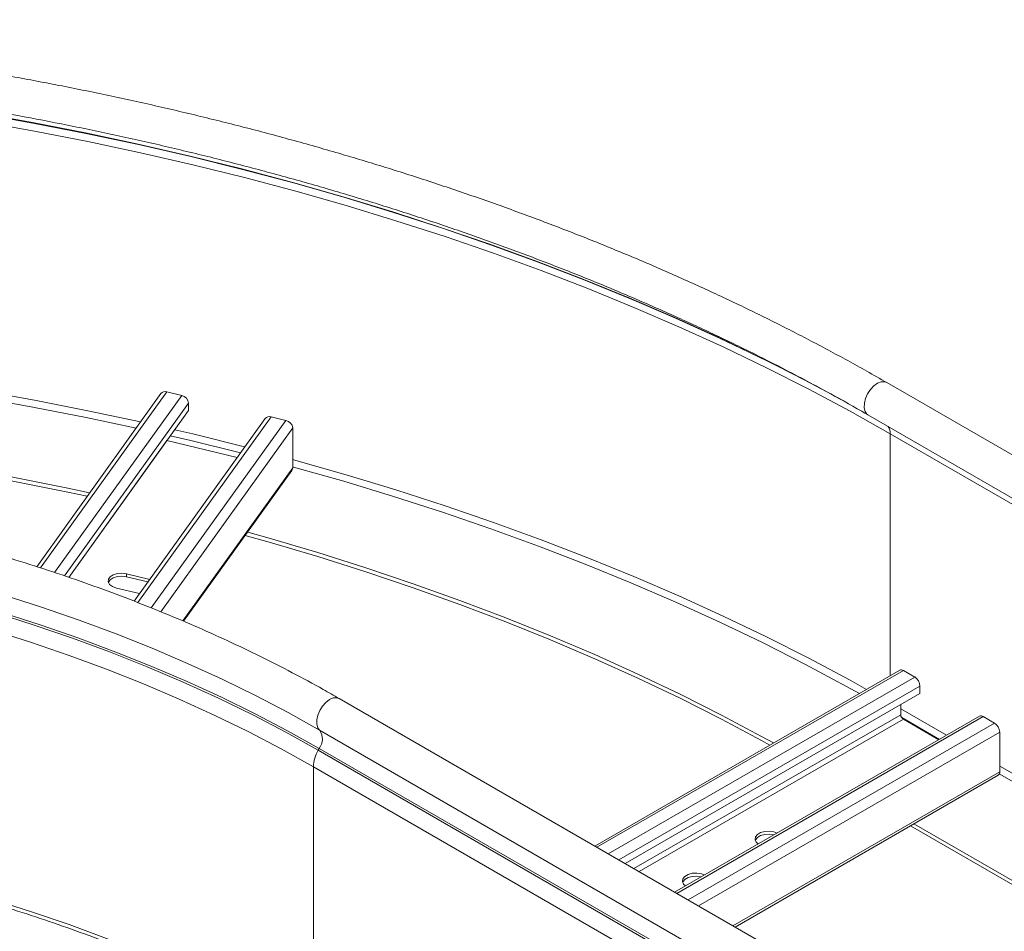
# Model space of a CAD drawing. Header units: millimetres. Extents: x -6 to 3617, y -5324 to -345.
# Tile 14 of 43: x 1199 to 1439, y -4544 to -4321. Entities that reach past the tile are written whole.
import ezdxf

# ---------------------------------------------------------------- set-up
doc = ezdxf.new("R2010")
doc.units = ezdxf.units.MM

msp = doc.modelspace()

# ---------------------------------------------------------------- linework, layer by layer
at = {"color": 7, "linetype": 'Continuous', "lineweight": 15}
for p, q in [((1544.71, -4487.44), (1410.36, -4409.88)), ((1233.53, -4412.58), (1203.26, -4454.77)), ((1234.99, -4412.16), (1238.59, -4413.02)), ((1240.25, -4414.89), (1240.25, -4416.68)), ((1211.07, -4457.36), (1240.25, -4416.68)), ((1258.93, -4418.65), (1226.99, -4463.17)), ((1260.39, -4418.23), (1264, -4419.1)), ((1405.81, -4417.76), (1539.37, -4494.86)), ((1265.66, -4420.96), (1265.66, -4430.63)), ((1252.13, -4428.13), (1234.99, -4424.03)), ((1239.06, -4468.08), (1265.46, -4431.28)), ((1230.8, -4457.86), (1225.16, -4456.52)), ((1225.16, -4457.25), (1225.16, -4456.52)), ((1230.35, -4458.49), (1225.16, -4457.25)), ((1222.67, -4459.98), (1228.31, -4461.33)), ((1413.53, -4479.97), (1339.26, -4522.85)), ((1414.43, -4480.06), (1417.19, -4481.65)), ((1346.64, -4527.11), (1418.46, -4485.65)), ((1418.46, -4483.86), (1418.46, -4485.65)), ((1411.31, -4564.45), (1276.96, -4486.89)), ((1413.79, -4490.83), (1413.79, -4488.35)), ((1432.97, -4491.2), (1358.7, -4534.07)), ((1423.06, -4496.92), (1414.43, -4491.93)), ((1433.87, -4491.29), (1436.63, -4492.88)), ((1437.91, -4495.08), (1437.91, -4504.75)), ((1272.09, -4499.04), (1271.84, -4499.47)), ((1271.84, -4499.47), (1406.19, -4577.03)), ((1272.09, -4499.04), (1406.44, -4576.6)), ((1270.67, -4503.52), (1270.67, -4569.12)), ((1270.67, -4503.52), (1405.02, -4581.08)), ((1373.43, -4542.58), (1437.53, -4505.57)), ((1416.16, -4517.91), (1523.82, -4580.06)), ((1417.01, -4517.42), (1523.82, -4579.08))]:
    msp.add_line(p, q, dxfattribs=at)
at = {"color": 8, "linetype": 'Continuous', "lineweight": 15}
for p, q in [((1204.2, -4455.07), (1234.99, -4412.16)), ((1207.63, -4456.18), (1238.59, -4413.02)), ((1210.04, -4457), (1240.25, -4414.89)), ((1227.9, -4463.52), (1260.39, -4418.23)), ((1231.19, -4464.82), (1264, -4419.1)), ((1233.53, -4465.75), (1265.66, -4420.96)), ((1411.25, -4481.29), (1411.25, -4422.37)), ((1411.25, -4422.37), (1545.14, -4499.67)), ((1211.07, -4457.36), (1234.99, -4424.03)), ((1238.85, -4467.99), (1265.66, -4430.63)), ((1339.78, -4523.15), (1414.43, -4480.06)), ((1342.54, -4524.75), (1417.19, -4481.65)), ((1345.09, -4526.21), (1418.46, -4483.86)), ((1348.79, -4528.35), (1413.79, -4490.83)), ((1413.79, -4489.44), (1424.9, -4495.86)), ((1350.07, -4529.09), (1414.43, -4491.93)), ((1359.23, -4534.38), (1433.87, -4491.29)), ((1361.99, -4535.97), (1436.63, -4492.88)), ((1414.03, -4491.54), (1423.21, -4496.84)), ((1272.21, -4494.63), (1405.95, -4571.84)), ((1364.53, -4537.44), (1437.91, -4495.08)), ((1372.9, -4542.27), (1437.91, -4504.75)), ((1437.81, -4505.26), (1544.47, -4566.84)), ((1437.91, -4503.36), (1463.01, -4517.85))]:
    msp.add_line(p, q, dxfattribs=at)
at = {"color": 8, "linetype": 'Continuous', "lineweight": 15, "flags": 128}
for points in [[(1189.16, -4344.18), (1202.21, -4346.52), (1215.16, -4349.06), (1227.98, -4351.79), (1240.68, -4354.72), (1253.24, -4357.83), (1265.65, -4361.13), (1277.91, -4364.62), (1290.01, -4368.3), (1301.93, -4372.15), (1313.68, -4376.19), (1325.24, -4380.4), (1336.61, -4384.78), (1347.77, -4389.34), (1358.72, -4394.06), (1369.46, -4398.94), (1379.96, -4403.99), (1380.89, -4404.45)], [(1189.26, -4344.29), (1202.32, -4346.63), (1215.27, -4349.17), (1228.1, -4351.9), (1240.81, -4354.83), (1253.38, -4357.95), (1265.8, -4361.25), (1278.07, -4364.74), (1290.17, -4368.42), (1302.1, -4372.28), (1313.86, -4376.32), (1325.43, -4380.53), (1336.8, -4384.92), (1347.97, -4389.47), (1350.65, -4390.6)], [(1058.9, -4399.59), (1068.28, -4399.82), (1081.96, -4400.34), (1095.62, -4401.06), (1109.23, -4401.99), (1122.81, -4403.13), (1136.32, -4404.47), (1149.77, -4406.01), (1163.14, -4407.76), (1176.43, -4409.71), (1189.63, -4411.86), (1202.73, -4414.21), (1215.71, -4416.75), (1228.57, -4419.49)], [(1058.9, -4401.26), (1068.22, -4401.49), (1081.87, -4402.01), (1095.49, -4402.73), (1109.08, -4403.66), (1122.62, -4404.79), (1136.1, -4406.13), (1149.52, -4407.67), (1162.86, -4409.42), (1176.12, -4411.36), (1189.29, -4413.5), (1202.36, -4415.85), (1215.31, -4418.38), (1227.5, -4420.97)], [(1405.81, -4417.76), (1405.53, -4417.56), (1405.09, -4416.91), (1404.88, -4416.02), (1404.92, -4414.95), (1405.21, -4413.8), (1405.73, -4412.65), (1406.42, -4411.6), (1407.25, -4410.71), (1408.14, -4410.07), (1409.03, -4409.72), (1409.85, -4409.7), (1410.36, -4409.88)], [(1235.82, -4422.86), (1240.86, -4424.04), (1252.92, -4427.03)], [(1236.89, -4421.38), (1241.31, -4422.42), (1253.91, -4425.55), (1253.97, -4425.56)], [(1265.66, -4428.67), (1266.37, -4428.86), (1278.67, -4432.36), (1290.8, -4436.05), (1302.76, -4439.92), (1314.55, -4443.97), (1326.15, -4448.19), (1337.55, -4452.59), (1348.75, -4457.16), (1359.73, -4461.89), (1370.5, -4466.79), (1381.05, -4471.86), (1391.36, -4477.08), (1401.43, -4482.45), (1405.41, -4484.66)], [(1265.66, -4430.42), (1265.85, -4430.47), (1278.12, -4433.96), (1290.23, -4437.64), (1302.16, -4441.5), (1313.92, -4445.54), (1325.49, -4449.75), (1336.87, -4454.14), (1348.04, -4458.7), (1359, -4463.42), (1369.75, -4468.31), (1380.27, -4473.36), (1390.55, -4478.57), (1400.6, -4483.93), (1403.7, -4485.64)], [(1276.96, -4486.89), (1276.35, -4486.69), (1275.52, -4486.76), (1274.63, -4487.15), (1273.74, -4487.83), (1272.92, -4488.74), (1272.25, -4489.81), (1271.76, -4490.97), (1271.51, -4492.11), (1271.5, -4493.16), (1271.74, -4494.02), (1272.21, -4494.63)]]:
    msp.add_lwpolyline(points, dxfattribs=at)
at = {"color": 7, "linetype": 'Continuous', "lineweight": 15, "flags": 128}
for points in [[(1189.63, -4346.26), (1202.73, -4348.61), (1215.71, -4351.15), (1228.58, -4353.89), (1241.31, -4356.82), (1253.91, -4359.95), (1266.37, -4363.26), (1278.67, -4366.76), (1290.8, -4370.45), (1302.76, -4374.32), (1314.55, -4378.37), (1326.15, -4382.59), (1337.55, -4386.99), (1348.75, -4391.56), (1359.73, -4396.29), (1370.5, -4401.19), (1381.05, -4406.26), (1391.36, -4411.47), (1401.43, -4416.85), (1411.25, -4422.37)], [(1350.65, -4390.6), (1358.93, -4394.2), (1369.67, -4399.09), (1380.19, -4404.14), (1390.47, -4409.34), (1400.51, -4414.7)], [(1380.89, -4404.45), (1390.24, -4409.19), (1399.76, -4414.27)], [(1058.9, -4418.36), (1067.56, -4418.58), (1080.88, -4419.11), (1094.17, -4419.84), (1107.42, -4420.77), (1120.62, -4421.92), (1133.77, -4423.27), (1146.85, -4424.82), (1159.84, -4426.58), (1172.76, -4428.54), (1185.57, -4430.7), (1198.28, -4433.07), (1210.87, -4435.63), (1216.17, -4436.77)], [(1058.9, -4419.34), (1067.56, -4419.56), (1080.88, -4420.09), (1094.17, -4420.82), (1107.42, -4421.75), (1120.62, -4422.9), (1133.77, -4424.25), (1146.85, -4425.8), (1159.84, -4427.56), (1172.76, -4429.52), (1185.57, -4431.68), (1198.28, -4434.05), (1210.87, -4436.6), (1215.56, -4437.61)], [(1254.08, -4447.14), (1259.91, -4448.78), (1271.79, -4452.3), (1283.5, -4456), (1295.03, -4459.89), (1306.38, -4463.95), (1317.53, -4468.19), (1328.48, -4472.6), (1339.22, -4477.18), (1349.73, -4481.93), (1360.03, -4486.84), (1370.08, -4491.91), (1379.9, -4497.13), (1381.9, -4498.23)], [(1254.67, -4446.32), (1259.91, -4447.8), (1271.79, -4451.32), (1283.5, -4455.02), (1295.03, -4458.91), (1306.38, -4462.97), (1317.53, -4467.21), (1328.48, -4471.62), (1339.22, -4476.2), (1349.73, -4480.95), (1360.03, -4485.86), (1370.08, -4490.93), (1379.9, -4496.15), (1382.77, -4497.73)], [(1225.16, -4456.52), (1224.05, -4456.37), (1222.93, -4456.46), (1221.93, -4456.76), (1221.17, -4457.24), (1220.74, -4457.84), (1220.69, -4458.49), (1221.03, -4459.12), (1221.72, -4459.63), (1222.67, -4459.98)], [(1225.16, -4457.25), (1224.05, -4457.11), (1222.93, -4457.19), (1221.93, -4457.5), (1221.17, -4457.98), (1220.74, -4458.58), (1220.73, -4458.62)], [(1272.21, -4494.63), (1264.52, -4490.33), (1256.59, -4486.18), (1248.42, -4482.18), (1240.04, -4478.34), (1231.44, -4474.66), (1222.63, -4471.14), (1213.63, -4467.79), (1204.45, -4464.61), (1195.09, -4461.61)], [(1271.84, -4499.47), (1263.99, -4495.09), (1255.9, -4490.87), (1247.56, -4486.8), (1238.99, -4482.89), (1230.21, -4479.15), (1221.21, -4475.59), (1212, -4472.2), (1202.61, -4468.98), (1193.04, -4465.96)], [(1272.09, -4499.04), (1264.4, -4494.74), (1256.47, -4490.59), (1248.31, -4486.6), (1239.93, -4482.76), (1231.33, -4479.08), (1222.53, -4475.56), (1213.54, -4472.21), (1204.36, -4469.04), (1195.01, -4466.04)], [(1270.67, -4503.52), (1262.87, -4499.16), (1254.81, -4494.96), (1246.52, -4490.91), (1237.99, -4487.02), (1229.25, -4483.3), (1220.29, -4479.76), (1211.14, -4476.38), (1201.79, -4473.19), (1192.27, -4470.17)], [(1383.64, -4519.68), (1382.89, -4519.4), (1381.8, -4519.23), (1380.67, -4519.29), (1379.65, -4519.56), (1378.85, -4520.02), (1378.37, -4520.61), (1378.28, -4521.26), (1378.57, -4521.89), (1379.05, -4522.32)], [(1382.86, -4520.13), (1381.8, -4519.96), (1380.67, -4520.02), (1379.65, -4520.3), (1378.85, -4520.76), (1378.37, -4521.35), (1378.33, -4521.47)], [(1365.96, -4529.88), (1365.21, -4529.6), (1364.12, -4529.43), (1362.99, -4529.49), (1361.97, -4529.77), (1361.17, -4530.23), (1360.7, -4530.82), (1360.6, -4531.47), (1360.89, -4532.1), (1361.38, -4532.53)], [(1365.18, -4530.33), (1364.12, -4530.17), (1362.99, -4530.23), (1361.97, -4530.5), (1361.17, -4530.96), (1360.7, -4531.55), (1360.65, -4531.67)], [(1270.67, -4569.12), (1262.87, -4564.76), (1254.81, -4560.56), (1246.52, -4556.51), (1237.99, -4552.62), (1229.25, -4548.91), (1220.29, -4545.36), (1211.14, -4541.98), (1201.79, -4538.79), (1192.27, -4535.77)]]:
    msp.add_lwpolyline(points, dxfattribs=at)
at = {"color": 7, "linetype": 'Continuous', "lineweight": 15}
for centre, radius, start, end in [((1234.57, -4413.44), 1.35, 71.805, 140.2716), ((1238.15, -4415.09), 2.11, 5.3788, 77.9927), ((1259.97, -4419.52), 1.35, 71.805, 140.2716), ((1263.56, -4421.16), 2.11, 5.3788, 77.9927), ((1264.56, -4430.65), 1.1, 324.8213, 0.9768), ((1413.9, -4480.8), 0.905, 54.3824, 114.3071), ((1415.7, -4483.98), 2.77, 2.6055, 57.3945), ((1415.17, -4490.77), 1.38, 182.6055, 237.3945), ((1433.35, -4492.02), 0.905, 54.3824, 114.3071), ((1435.14, -4495.21), 2.77, 2.6055, 57.3945), ((1269.16, -4496.75), 3.72, 321.955, 34.7627), ((1279.26, -4503.8), 8.59, 149.7175, 178.1227), ((1437.05, -4504.86), 0.863, 304.0564, 7.2558)]:
    msp.add_arc(centre, radius, start, end, dxfattribs=at)
at = {"color": 8, "linetype": 'Continuous', "lineweight": 15}
msp.add_arc((1408.38, -4422.24), 2.87, 357.3101, 34.4665, dxfattribs=at)
at = {"color": 7, "linetype": 'Continuous', "lineweight": 15}
for points, knots in [([(1410.36, -4409.88), (1408.75, -4408.96), (1404.08, -4406.29), (1396.19, -4401.96), (1386.62, -4396.96), (1376.84, -4392.1), (1366.86, -4387.38), (1356.68, -4382.81), (1346.31, -4378.38), (1335.76, -4374.1), (1325.03, -4369.98), (1314.13, -4366), (1303.06, -4362.19), (1291.84, -4358.54), (1280.47, -4355.04), (1268.95, -4351.71), (1257.3, -4348.55), (1245.51, -4345.55), (1233.61, -4342.72), (1221.58, -4340.06), (1209.45, -4337.58), (1197.22, -4335.27), (1184.9, -4333.13), (1172.48, -4331.17), (1159.99, -4329.38), (1147.43, -4327.78), (1134.8, -4326.35), (1122.12, -4325.1), (1109.39, -4324.04), (1096.62, -4323.15), (1083.81, -4322.45), (1070.98, -4321.93), (1058.13, -4321.6), (1045.27, -4321.44), (1032.4, -4321.47), (1019.55, -4321.68), (1006.7, -4322.08), (993.88, -4322.65), (981.08, -4323.41), (968.32, -4324.35), (955.6, -4325.48), (942.94, -4326.78), (930.33, -4328.26), (917.79, -4329.93), (905.32, -4331.77), (892.94, -4333.78), (880.64, -4335.98), (868.44, -4338.34), (856.34, -4340.88), (844.36, -4343.6), (832.49, -4346.48), (820.75, -4349.53), (809.13, -4352.74), (797.66, -4356.13), (786.34, -4359.67), (775.16, -4363.38), (764.15, -4367.24), (753.3, -4371.26), (742.63, -4375.43), (732.13, -4379.76), (721.82, -4384.23), (711.7, -4388.85), (701.78, -4393.62), (692.07, -4398.52), (682.73, -4403.48), (675.87, -4407.29), (672.18, -4409.42), (671.37, -4409.88)], [0, 0, 0, 0, 0.008269, 0.023969, 0.039668, 0.055366, 0.071064, 0.086761, 0.102457, 0.118152, 0.133847, 0.14954, 0.165233, 0.180925, 0.196616, 0.212307, 0.227996, 0.243685, 0.259373, 0.27506, 0.290747, 0.306433, 0.322118, 0.337803, 0.353488, 0.369172, 0.384855, 0.400539, 0.416221, 0.431904, 0.447587, 0.463269, 0.478951, 0.494633, 0.510315, 0.525997, 0.541679, 0.557362, 0.573044, 0.588727, 0.604409, 0.620092, 0.635776, 0.65146, 0.667144, 0.682829, 0.698514, 0.7142, 0.729887, 0.745574, 0.761262, 0.77695, 0.79264, 0.80833, 0.824021, 0.839713, 0.855406, 0.8711, 0.886794, 0.90249, 0.918187, 0.933884, 0.949583, 0.965282, 0.980982, 0.995856, 1, 1, 1, 1]), ([(675.92, -4417.76), (677.5, -4416.86), (682.09, -4414.23), (689.85, -4409.98), (699.27, -4405.06), (708.9, -4400.27), (718.74, -4395.62), (728.78, -4391.11), (739, -4386.75), (749.42, -4382.53), (760.01, -4378.45), (770.78, -4374.54), (781.71, -4370.77), (792.8, -4367.16), (804.05, -4363.71), (815.44, -4360.42), (826.97, -4357.29), (838.63, -4354.33), (850.42, -4351.53), (862.32, -4348.91), (874.33, -4346.45), (886.45, -4344.16), (898.66, -4342.05), (910.96, -4340.11), (923.34, -4338.35), (935.79, -4336.76), (948.31, -4335.36), (960.88, -4334.13), (973.51, -4333.08), (986.17, -4332.21), (998.87, -4331.52), (1011.59, -4331.01), (1024.34, -4330.68), (1037.09, -4330.54), (1049.84, -4330.58), (1062.59, -4330.79), (1075.33, -4331.2), (1088.04, -4331.78), (1100.73, -4332.54), (1113.38, -4333.48), (1125.98, -4334.61), (1138.53, -4335.91), (1151.03, -4337.39), (1163.45, -4339.05), (1175.8, -4340.88), (1188.06, -4342.89), (1200.24, -4345.07), (1212.31, -4347.43), (1224.28, -4349.96), (1236.14, -4352.65), (1247.88, -4355.52), (1259.48, -4358.55), (1270.96, -4361.74), (1282.29, -4365.1), (1293.48, -4368.61), (1304.5, -4372.29), (1315.37, -4376.12), (1326.07, -4380.1), (1336.59, -4384.23), (1346.93, -4388.51), (1357.08, -4392.94), (1367.03, -4397.5), (1376.79, -4402.21), (1386.33, -4407.05), (1395.51, -4411.94), (1401.95, -4415.54), (1405.3, -4417.47), (1405.81, -4417.76)], [0, 0, 0, 0, 0.008257, 0.023958, 0.039661, 0.055364, 0.071067, 0.086772, 0.102477, 0.118183, 0.13389, 0.149598, 0.165307, 0.181016, 0.196727, 0.212438, 0.22815, 0.243863, 0.259577, 0.275292, 0.291007, 0.306723, 0.322439, 0.338156, 0.353873, 0.369591, 0.38531, 0.401028, 0.416747, 0.432467, 0.448186, 0.463906, 0.479626, 0.495346, 0.511066, 0.526786, 0.542506, 0.558226, 0.573946, 0.589665, 0.605384, 0.621103, 0.636821, 0.65254, 0.668257, 0.683974, 0.699691, 0.715407, 0.731122, 0.746836, 0.76255, 0.778263, 0.793976, 0.809687, 0.825398, 0.841107, 0.856816, 0.872524, 0.88823, 0.903936, 0.919641, 0.935345, 0.951048, 0.96675, 0.982451, 0.997326, 1, 1, 1, 1]), ([(1276.96, -4486.89), (1275.67, -4486.15), (1271.93, -4484.01), (1265.56, -4480.57), (1257.8, -4476.62), (1249.84, -4472.81), (1241.68, -4469.14), (1233.34, -4465.63), (1224.81, -4462.27), (1216.11, -4459.06), (1207.25, -4456.01), (1198.23, -4453.12), (1189.06, -4450.39), (1179.75, -4447.83), (1170.32, -4445.44), (1160.76, -4443.21), (1151.09, -4441.16), (1141.32, -4439.28), (1131.46, -4437.58), (1121.51, -4436.05), (1111.48, -4434.7), (1101.39, -4433.53), (1091.24, -4432.55), (1081.04, -4431.74), (1070.81, -4431.11), (1060.55, -4430.67), (1050.27, -4430.41), (1039.98, -4430.34), (1029.69, -4430.44), (1019.41, -4430.73), (1009.16, -4431.21), (998.93, -4431.86), (988.74, -4432.7), (978.6, -4433.72), (968.52, -4434.92), (958.51, -4436.3), (948.57, -4437.86), (938.72, -4439.59), (928.97, -4441.5), (919.32, -4443.58), (909.78, -4445.83), (900.37, -4448.26), (891.09, -4450.85), (881.94, -4453.6), (872.95, -4456.52), (864.12, -4459.6), (855.45, -4462.83), (846.95, -4466.22), (838.63, -4469.76), (830.51, -4473.45), (822.58, -4477.28), (814.86, -4481.26), (808.96, -4484.49), (805.64, -4486.39), (804.77, -4486.89)], [0, 0, 0, 0, 0.010367, 0.030039, 0.049711, 0.069381, 0.089049, 0.108716, 0.12838, 0.148043, 0.167703, 0.187361, 0.207017, 0.226672, 0.246324, 0.265975, 0.285624, 0.305271, 0.324917, 0.344562, 0.364206, 0.383848, 0.40349, 0.423131, 0.442771, 0.462411, 0.48205, 0.50169, 0.521329, 0.540969, 0.560608, 0.580248, 0.599889, 0.61953, 0.639172, 0.658816, 0.67846, 0.698105, 0.717752, 0.737401, 0.757051, 0.776703, 0.796356, 0.816012, 0.83567, 0.85533, 0.874993, 0.894658, 0.914325, 0.933994, 0.953666, 0.97334, 0.993015, 1, 1, 1, 1]), ([(810.56, -4570.22), (811.82, -4569.5), (815.47, -4567.42), (821.68, -4564.06), (829.25, -4560.2), (837.04, -4556.48), (845.03, -4552.9), (853.2, -4549.47), (861.56, -4546.18), (870.1, -4543.04), (878.8, -4540.06), (887.65, -4537.23), (896.66, -4534.57), (905.81, -4532.06), (915.09, -4529.73), (924.49, -4527.55), (934.01, -4525.55), (943.63, -4523.72), (953.34, -4522.06), (963.15, -4520.58), (973.02, -4519.28), (982.97, -4518.15), (992.96, -4517.2), (1003.01, -4516.43), (1013.09, -4515.84), (1023.2, -4515.43), (1033.33, -4515.21), (1043.47, -4515.16), (1053.6, -4515.3), (1063.72, -4515.62), (1073.82, -4516.12), (1083.88, -4516.8), (1093.91, -4517.66), (1103.88, -4518.7), (1113.79, -4519.92), (1123.63, -4521.32), (1133.39, -4522.89), (1143.05, -4524.64), (1152.62, -4526.56), (1162.08, -4528.65), (1171.42, -4530.91), (1180.64, -4533.33), (1189.71, -4535.92), (1198.65, -4538.67), (1207.42, -4541.57), (1216.04, -4544.64), (1224.48, -4547.85), (1232.75, -4551.22), (1240.83, -4554.73), (1248.71, -4558.38), (1256.39, -4562.17), (1263.91, -4566.1), (1268.74, -4568.84), (1271.17, -4570.22)], [0, 0, 0, 0, 0.0104, 0.030175, 0.049952, 0.06973, 0.089509, 0.109288, 0.129069, 0.148851, 0.168634, 0.188418, 0.208204, 0.22799, 0.247778, 0.267566, 0.287356, 0.307146, 0.326937, 0.346729, 0.366522, 0.386315, 0.406108, 0.425902, 0.445697, 0.465491, 0.485286, 0.505081, 0.524876, 0.544671, 0.564466, 0.58426, 0.604054, 0.623848, 0.643641, 0.663434, 0.683226, 0.703017, 0.722807, 0.742597, 0.762386, 0.782173, 0.80196, 0.821745, 0.841529, 0.861312, 0.881093, 0.900874, 0.920653, 0.94043, 0.960207, 0.979982, 1, 1, 1, 1])]:
    msp.add_open_spline(points, degree=3, knots=knots, dxfattribs=at)

doc.saveas('drawing.dxf')
